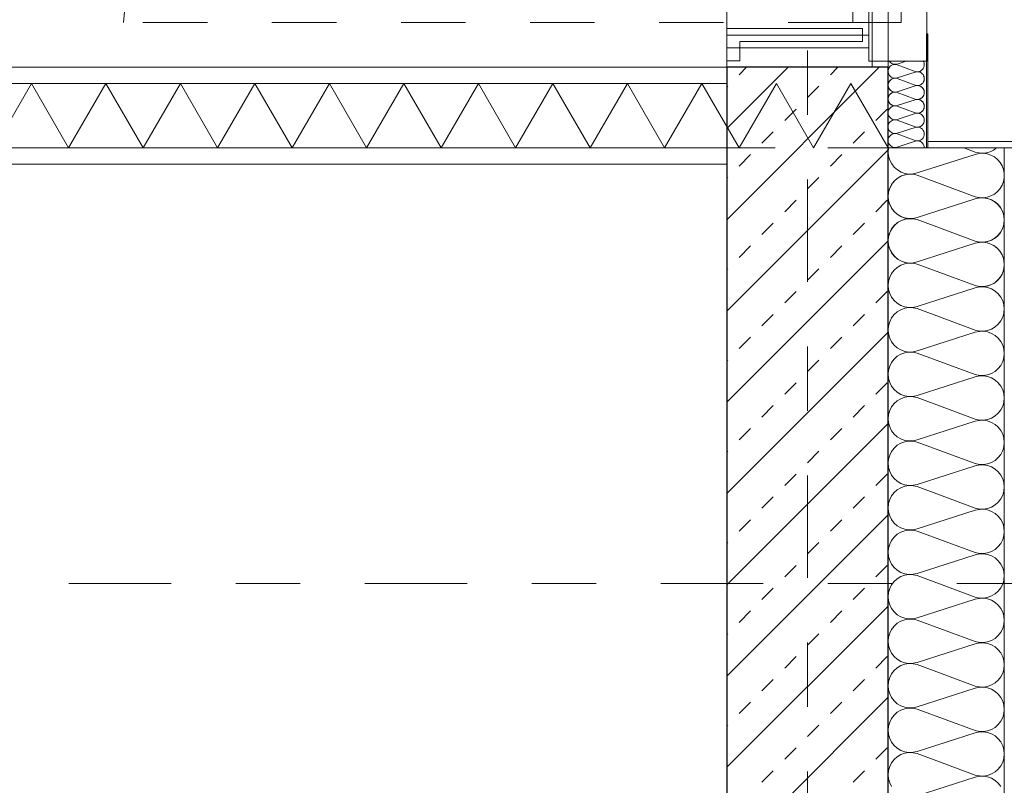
# Model space of a CAD drawing. Header units: metres. Extents: x -45.2 to 14.3, y -31.8 to 10.2.
# Tile 107 of 152: x -1.2 to 0.3, y -17.2 to -16. Entities that reach past the tile are written whole.
import ezdxf

# ---------------------------------------------------------------- set-up
doc = ezdxf.new("R2010")
doc.units = ezdxf.units.M
doc.header["$LTSCALE"] = 0.05
for name, pattern in [('Achsen 01', [5.291531, 3.175, -1.058062, 0.352704, -0.705764]), ('gestrichelt - 01', [2, 1, -1]), ('ISO-07 Punktiert', [0.889, 0.127, -0.762]), ('Raster 01', [2, 1, -1]), ('VW-01 Strichlinie kurz', [2, 1, -1])]:
    doc.linetypes.add(name, pattern=pattern)
for name, color, linetype, lineweight, true_color in [('013_Beton und Stahlbetonarbeiten-000 Brüstung', 7, 'Continuous', 9, 0xa6a6a6), ('014_Fassadenarbeiten-330 mineralische Dämmung', 7, 'Continuous', 9, 0x666666), ('032_Metallarbeiten-Fenster', 7, 'Continuous', 13, 0x444444), ('032_Metallarbeiten-PR_Fassade', 7, 'Continuous', 13, 0x444444), ('039_Trockenbauarbeiten-340 Dämmung', 7, 'Continuous', 9, 0xc0c0c0), ('AV1-Achsen', 1, 'Achsen 01', 18, 0xff0000), ('AV1-Raster', 7, 'Raster 01', 9, 0xa6a6a6)]:
    doc.layers.add(name, color=color, linetype=linetype, lineweight=lineweight, true_color=true_color)
for name, color, linetype, lineweight in [('013_Beton und Stahlbetonarbeiten-000 Unterzüge', 7, 'ISO-07 Punktiert', 13), ('013_Beton und Stahlbetonarbeiten-330 Außenwände', 7, 'Continuous', 25), ('027_Tischlerarbeiten-330 Innenfensterbänke', 7, 'Continuous', 9), ('039_Trockenbauarbeiten-340 Gipskarton', 7, 'Continuous', 9), ('AV1-Einrichtung Bemaßung', 7, 'Continuous', 9), ('AV1-Schnitt Achsen', 7, 'Achsen 01', 18)]:
    doc.layers.add(name, color=color, linetype=linetype, lineweight=lineweight)

msp = doc.modelspace()

# ---------------------------------------------------------------- linework, layer by layer
at = {"layer": '013_Beton und Stahlbetonarbeiten-000 Brüstung'}
msp.add_lwpolyline([(-0.125, -16.075), (-0.125, -13.625), (0.125, -13.625), (0.125, -16.075)], close=True, dxfattribs=at)
at = {"layer": '013_Beton und Stahlbetonarbeiten-000 Unterzüge', "linetype": 'VW-01 Strichlinie kurz'}
msp.add_lwpolyline([(-0.125, -16.075), (-0.125, -13.625), (0.125, -13.625), (0.125, -16.075)], close=True, dxfattribs=at)
at = {"layer": '013_Beton und Stahlbetonarbeiten-330 Außenwände', "color": 251, "linetype": 'Continuous', "lineweight": 13, "true_color": 0x4c4c4c}
for p, q in [((0.1112, -16.075), (-0.125, -16.3112)), ((-0.0302, -16.075), (-0.125, -16.1698)), ((-0.1061, -16.0867), (-0.0944, -16.075)), ((0.0354, -16.0867), (0.047, -16.075)), ((-0.125, -16.1056), (-0.1237, -16.1044)), ((0, -16.122), (0.0177, -16.1044)), ((-0.0354, -16.1574), (-0.0177, -16.1397)), ((0.1061, -16.1574), (0.1237, -16.1397)), ((-0.0707, -16.1927), (-0.053, -16.1751)), ((0.0707, -16.1927), (0.0884, -16.1751)), ((0.125, -16.2027), (-0.125, -16.4527)), ((-0.1061, -16.2281), (-0.0884, -16.2104)), ((0.0354, -16.2281), (0.053, -16.2104)), ((-0.125, -16.247), (-0.1237, -16.2458)), ((0, -16.2635), (0.0177, -16.2458)), ((-0.0354, -16.2988), (-0.0177, -16.2811)), ((0.1061, -16.2988), (0.1237, -16.2811)), ((-0.0707, -16.3342), (-0.053, -16.3165)), ((0.0707, -16.3342), (0.0884, -16.3165)), ((0.125, -16.3441), (-0.125, -16.5941)), ((-0.1061, -16.3695), (-0.0884, -16.3518)), ((0.0354, -16.3695), (0.053, -16.3518)), ((-0.125, -16.3885), (-0.1237, -16.3872)), ((0, -16.4049), (0.0177, -16.3872)), ((-0.0354, -16.4402), (-0.0177, -16.4226)), ((0.1061, -16.4402), (0.1237, -16.4226)), ((-0.0707, -16.4756), (-0.053, -16.4579)), ((0.0707, -16.4756), (0.0884, -16.4579)), ((0.125, -16.4855), (-0.125, -16.7355)), ((-0.1061, -16.5109), (-0.0884, -16.4933)), ((0.0354, -16.5109), (0.053, -16.4933)), ((-0.125, -16.5299), (-0.1237, -16.5286)), ((0, -16.5463), (0.0177, -16.5286)), ((-0.0354, -16.5817), (-0.0177, -16.564)), ((0.1061, -16.5817), (0.1237, -16.564)), ((-0.0707, -16.617), (-0.053, -16.5993)), ((0.0707, -16.617), (0.0884, -16.5993)), ((0.125, -16.6269), (-0.125, -16.8769)), ((-0.1061, -16.6524), (-0.0884, -16.6347)), ((0.0354, -16.6524), (0.053, -16.6347)), ((-0.125, -16.6713), (-0.1237, -16.67)), ((0, -16.6877), (0.0177, -16.67)), ((-0.0354, -16.7231), (-0.0177, -16.7054)), ((0.1061, -16.7231), (0.1237, -16.7054)), ((-0.0707, -16.7584), (-0.053, -16.7408)), ((0.0707, -16.7584), (0.0884, -16.7408)), ((0.125, -16.7683), (-0.125, -17.0183)), ((-0.1061, -16.7938), (-0.0884, -16.7761)), ((0.0354, -16.7938), (0.053, -16.7761)), ((-0.125, -16.8127), (-0.1237, -16.8115)), ((0, -16.8291), (0.0177, -16.8115)), ((-0.0354, -16.8645), (-0.0177, -16.8468)), ((0.1061, -16.8645), (0.1237, -16.8468)), ((-0.0707, -16.8999), (-0.053, -16.8822)), ((0.0707, -16.8999), (0.0884, -16.8822)), ((0.125, -16.9098), (-0.125, -17.1598)), ((-0.1061, -16.9352), (-0.0884, -16.9175)), ((0.0354, -16.9352), (0.053, -16.9175)), ((-0.125, -16.9541), (-0.1237, -16.9529)), ((0, -16.9706), (0.0177, -16.9529)), ((-0.0354, -17.0059), (-0.0177, -16.9882)), ((0.1061, -17.0059), (0.1237, -16.9882)), ((-0.0707, -17.0413), (-0.053, -17.0236)), ((0.0707, -17.0413), (0.0884, -17.0236)), ((0.125, -17.0512), (-0.125, -17.3012)), ((-0.1061, -17.0766), (-0.0884, -17.059)), ((0.0354, -17.0766), (0.053, -17.059)), ((-0.125, -17.0956), (-0.1237, -17.0943)), ((0, -17.112), (0.0177, -17.0943)), ((-0.0354, -17.1473), (-0.0177, -17.1297)), ((0.1061, -17.1473), (0.1237, -17.1297)), ((-0.0707, -17.1827), (-0.053, -17.165)), ((0.0707, -17.1827), (0.0884, -17.165))]:
    msp.add_line(p, q, dxfattribs=at)
at = {"layer": '013_Beton und Stahlbetonarbeiten-330 Außenwände'}
msp.add_lwpolyline([(0.125, -21.725), (0.125, -16.075), (-0.125, -16.075), (-0.125, -17.4), (0.025, -17.4), (0.025, -17.7), (-0.125, -17.7), (-0.125, -21.725)], close=True, dxfattribs=at)
at = {"layer": '014_Fassadenarbeiten-330 mineralische Dämmung'}
for points in [[(0.167, -16.1457), (0.1689, -16.1461), (0.1708, -16.1462), (0.1727, -16.1459), (0.1745, -16.1453), (0.1762, -16.1444), (0.1777, -16.1432), (0.179, -16.1418), (0.179, -16.1418), (0.1799, -16.1401), (0.1806, -16.1383), (0.181, -16.1365), (0.181, -16.1345), (0.1806, -16.1327), (0.1799, -16.1309), (0.179, -16.1292), (0.179, -16.1292), (0.1777, -16.1278), (0.1762, -16.1266), (0.1745, -16.1257), (0.1727, -16.1251), (0.1708, -16.1248), (0.1689, -16.1249), (0.167, -16.1253), (0.139, -16.1343), (0.139, -16.1343), (0.1371, -16.1347), (0.1352, -16.1348), (0.1333, -16.1345), (0.1315, -16.1339), (0.1298, -16.133), (0.1283, -16.1318), (0.127, -16.1304), (0.127, -16.1304), (0.1261, -16.1287), (0.1254, -16.1269), (0.125, -16.1251), (0.125, -16.1231), (0.1254, -16.1213), (0.1261, -16.1195), (0.127, -16.1178), (0.127, -16.1178), (0.1283, -16.1164), (0.1298, -16.1152), (0.1315, -16.1143), (0.1333, -16.1137), (0.1352, -16.1134), (0.1371, -16.1135), (0.139, -16.1139), (0.167, -16.1243), (0.167, -16.1243), (0.1689, -16.1247), (0.1708, -16.1248), (0.1727, -16.1245), (0.1745, -16.1239), (0.1762, -16.123), (0.1777, -16.1218), (0.179, -16.1203), (0.179, -16.1203), (0.1799, -16.1187), (0.1806, -16.1169), (0.181, -16.115), (0.181, -16.1131), (0.1806, -16.1112), (0.1799, -16.1094), (0.179, -16.1078), (0.179, -16.1078), (0.1777, -16.1063), (0.1762, -16.1051), (0.1745, -16.1042), (0.1727, -16.1036), (0.1708, -16.1033), (0.1689, -16.1034), (0.167, -16.1039), (0.139, -16.1129), (0.139, -16.1129), (0.1371, -16.1133), (0.1352, -16.1134), (0.1333, -16.1131), (0.1315, -16.1125), (0.1298, -16.1116), (0.1283, -16.1104), (0.127, -16.1089), (0.127, -16.1089), (0.1261, -16.1073), (0.1254, -16.1055), (0.125, -16.1036), (0.125, -16.1017), (0.1254, -16.0998), (0.1261, -16.098), (0.127, -16.0964), (0.127, -16.0964), (0.1283, -16.0949), (0.1298, -16.0937), (0.1315, -16.0928), (0.1333, -16.0922), (0.1352, -16.0919), (0.1371, -16.092), (0.139, -16.0925), (0.167, -16.1028), (0.167, -16.1028), (0.1689, -16.1032), (0.1708, -16.1033), (0.1727, -16.103), (0.1745, -16.1024), (0.1762, -16.1015), (0.1777, -16.1003), (0.179, -16.0989), (0.179, -16.0989), (0.1799, -16.0972), (0.1806, -16.0955), (0.181, -16.0936), (0.181, -16.0916), (0.1806, -16.0898), (0.1799, -16.088), (0.179, -16.0863), (0.179, -16.0863), (0.1777, -16.0849), (0.1762, -16.0837), (0.1745, -16.0828), (0.1727, -16.0822), (0.1708, -16.0819), (0.1689, -16.082), (0.167, -16.0824), (0.139, -16.0914), (0.139, -16.0914), (0.1371, -16.0918), (0.1352, -16.0919), (0.1333, -16.0916), (0.1315, -16.0911), (0.1298, -16.0901), (0.1283, -16.0889), (0.127, -16.0875), (0.127, -16.0875), (0.1261, -16.0858), (0.1254, -16.0841), (0.125, -16.0822), (0.125, -16.0802), (0.1254, -16.0784), (0.1261, -16.0766), (0.127, -16.0749), (0.127, -16.0749), (0.1283, -16.0735), (0.1298, -16.0723), (0.1315, -16.0714), (0.1333, -16.0708), (0.1352, -16.0705), (0.1371, -16.0706), (0.139, -16.071), (0.167, -16.0814), (0.167, -16.0814), (0.169, -16.0818), (0.1711, -16.0818), (0.1731, -16.0815), (0.175, -16.0808), (0.1767, -16.0797), (0.1783, -16.0783), (0.1795, -16.0767), (0.1804, -16.0748), (0.1809, -16.0728), (0.181, -16.0708), (0.1807, -16.0687), (0.1801, -16.0668), (0.1791, -16.065)], [(0.1544, -16.065), (0.139, -16.07), (0.139, -16.07), (0.137, -16.0704), (0.1349, -16.0704), (0.1328, -16.0701), (0.1308, -16.0693), (0.1291, -16.0682), (0.1276, -16.0667), (0.1264, -16.065)], [(0.167, -16.1886), (0.169, -16.189), (0.171, -16.1891), (0.173, -16.1888), (0.1749, -16.1881), (0.1766, -16.1871), (0.1781, -16.1857), (0.1793, -16.1841), (0.1802, -16.1823), (0.1808, -16.1804), (0.181, -16.1784), (0.1808, -16.1764), (0.1802, -16.1745), (0.1793, -16.1727), (0.1781, -16.1711), (0.1766, -16.1697), (0.1749, -16.1687), (0.173, -16.168), (0.171, -16.1677), (0.169, -16.1678), (0.167, -16.1682), (0.139, -16.1772), (0.139, -16.1772), (0.137, -16.1776), (0.135, -16.1777), (0.133, -16.1774), (0.1311, -16.1767), (0.1294, -16.1757), (0.1279, -16.1743), (0.1267, -16.1727), (0.1257, -16.1709), (0.1252, -16.169), (0.125, -16.167), (0.1252, -16.165), (0.1257, -16.1631), (0.1267, -16.1613), (0.1279, -16.1597), (0.1294, -16.1583), (0.1311, -16.1573), (0.133, -16.1566), (0.135, -16.1563), (0.137, -16.1564), (0.139, -16.1568), (0.167, -16.1672), (0.167, -16.1672), (0.169, -16.1676), (0.171, -16.1676), (0.173, -16.1673), (0.1749, -16.1666), (0.1766, -16.1656), (0.1781, -16.1643), (0.1793, -16.1627), (0.1802, -16.1609), (0.1808, -16.159), (0.181, -16.157), (0.1808, -16.1549), (0.1802, -16.153), (0.1793, -16.1512), (0.1781, -16.1496), (0.1766, -16.1483), (0.1749, -16.1473), (0.173, -16.1466), (0.171, -16.1463), (0.169, -16.1463), (0.167, -16.1468), (0.139, -16.1558), (0.139, -16.1558), (0.137, -16.1562), (0.135, -16.1562), (0.133, -16.1559), (0.1311, -16.1552), (0.1294, -16.1542), (0.1279, -16.1529), (0.1267, -16.1513), (0.1257, -16.1495), (0.1252, -16.1476), (0.125, -16.1456), (0.1252, -16.1435), (0.1257, -16.1416), (0.1267, -16.1398), (0.1279, -16.1382), (0.1294, -16.1369), (0.1311, -16.1359), (0.133, -16.1352), (0.135, -16.1349), (0.137, -16.1349), (0.139, -16.1354), (0.167, -16.1457), (0.167, -16.1457), (0.169, -16.1461), (0.171, -16.1462), (0.173, -16.1459), (0.1749, -16.1452), (0.1766, -16.1442), (0.1781, -16.1428), (0.1793, -16.1412), (0.1802, -16.1394), (0.1808, -16.1375), (0.181, -16.1355), (0.1808, -16.1335), (0.1802, -16.1316), (0.1793, -16.1298), (0.1781, -16.1282), (0.1766, -16.1268), (0.1749, -16.1258), (0.173, -16.1251), (0.171, -16.1248), (0.169, -16.1249), (0.167, -16.1253), (0.139, -16.1343), (0.139, -16.1343), (0.137, -16.1347), (0.135, -16.1348), (0.133, -16.1345), (0.1311, -16.1338), (0.1294, -16.1328), (0.1279, -16.1314), (0.1267, -16.1298), (0.1257, -16.128), (0.1252, -16.1261), (0.125, -16.1241), (0.1252, -16.1221), (0.1257, -16.1202), (0.1267, -16.1184), (0.1279, -16.1168), (0.1294, -16.1154), (0.1311, -16.1144), (0.133, -16.1137), (0.135, -16.1134), (0.137, -16.1135), (0.139, -16.1139), (0.167, -16.1243), (0.167, -16.1243), (0.169, -16.1247), (0.171, -16.1247), (0.173, -16.1244), (0.1749, -16.1237), (0.1766, -16.1227), (0.1781, -16.1214), (0.1793, -16.1198), (0.1802, -16.118), (0.1808, -16.1161), (0.181, -16.1141), (0.1808, -16.112), (0.1802, -16.1101), (0.1793, -16.1083), (0.1781, -16.1067), (0.1766, -16.1054), (0.1749, -16.1044), (0.173, -16.1037), (0.171, -16.1034), (0.169, -16.1034), (0.167, -16.1039), (0.139, -16.1129), (0.139, -16.1129), (0.137, -16.1133), (0.135, -16.1133), (0.133, -16.113), (0.1311, -16.1123), (0.1294, -16.1113), (0.1279, -16.11), (0.1267, -16.1084), (0.1257, -16.1066), (0.1252, -16.1047), (0.125, -16.1027), (0.1252, -16.1006), (0.1257, -16.0987), (0.1267, -16.0969), (0.1279, -16.0953), (0.1294, -16.094), (0.1311, -16.093), (0.133, -16.0923), (0.135, -16.092), (0.137, -16.092), (0.139, -16.0925)], [(0.181, -16.2), (0.1808, -16.198), (0.1803, -16.196), (0.1794, -16.1942), (0.1782, -16.1926), (0.1767, -16.1912), (0.1749, -16.1902), (0.173, -16.1895), (0.171, -16.1892), (0.169, -16.1892), (0.167, -16.1897), (0.139, -16.1986), (0.139, -16.1986), (0.137, -16.1991), (0.135, -16.1991), (0.133, -16.1988), (0.1311, -16.1981), (0.1294, -16.1971), (0.1279, -16.1958), (0.1267, -16.1942), (0.1257, -16.1924), (0.1252, -16.1905), (0.125, -16.1884), (0.1252, -16.1864), (0.1257, -16.1845), (0.1267, -16.1827), (0.1279, -16.1811), (0.1294, -16.1798), (0.1311, -16.1788), (0.133, -16.1781), (0.135, -16.1778), (0.137, -16.1778), (0.139, -16.1783), (0.167, -16.1886), (0.167, -16.1886), (0.169, -16.189), (0.171, -16.1891), (0.173, -16.1888), (0.1749, -16.1881), (0.1766, -16.1871), (0.1781, -16.1857), (0.1793, -16.1841), (0.1802, -16.1823), (0.1808, -16.1804), (0.181, -16.1784), (0.1808, -16.1764), (0.1802, -16.1745), (0.1793, -16.1727), (0.1781, -16.1711), (0.1766, -16.1697), (0.1749, -16.1687), (0.173, -16.168), (0.171, -16.1677), (0.169, -16.1678), (0.167, -16.1682), (0.139, -16.1772), (0.139, -16.1772), (0.137, -16.1776), (0.135, -16.1777), (0.133, -16.1774), (0.1311, -16.1767), (0.1294, -16.1757), (0.1279, -16.1743), (0.1267, -16.1727), (0.1257, -16.1709), (0.1252, -16.169), (0.125, -16.167), (0.1252, -16.165), (0.1257, -16.1631), (0.1267, -16.1613), (0.1279, -16.1597), (0.1294, -16.1583), (0.1311, -16.1573), (0.133, -16.1566), (0.135, -16.1563), (0.137, -16.1564), (0.139, -16.1568), (0.167, -16.1672), (0.167, -16.1672), (0.169, -16.1676), (0.171, -16.1676), (0.173, -16.1673), (0.1749, -16.1666), (0.1766, -16.1656), (0.1781, -16.1643), (0.1793, -16.1627), (0.1802, -16.1609), (0.1808, -16.159), (0.181, -16.157), (0.1808, -16.1549), (0.1802, -16.153), (0.1793, -16.1512), (0.1781, -16.1496), (0.1766, -16.1483), (0.1749, -16.1473), (0.173, -16.1466), (0.171, -16.1463), (0.169, -16.1463), (0.167, -16.1468)], [(0.26, -16.4134), (0.266, -16.4147), (0.2722, -16.415), (0.2783, -16.4141), (0.2841, -16.4122), (0.2896, -16.4093), (0.2944, -16.4054), (0.2984, -16.4008), (0.2984, -16.4008), (0.3016, -16.3955), (0.3038, -16.3897), (0.3049, -16.3837), (0.3049, -16.3775), (0.3038, -16.3714), (0.3016, -16.3657), (0.2984, -16.3604), (0.2984, -16.3604), (0.2944, -16.3557), (0.2896, -16.3519), (0.2841, -16.3489), (0.2783, -16.347), (0.2722, -16.3462), (0.266, -16.3464), (0.26, -16.3478), (0.17, -16.3767), (0.17, -16.3767), (0.164, -16.3781), (0.1578, -16.3783), (0.1517, -16.3775), (0.1458, -16.3756), (0.1404, -16.3727), (0.1356, -16.3688), (0.1315, -16.3642), (0.1315, -16.3642), (0.1284, -16.3589), (0.1262, -16.3531), (0.1251, -16.347), (0.1251, -16.3408), (0.1262, -16.3348), (0.1284, -16.329), (0.1315, -16.3237), (0.1315, -16.3237), (0.1356, -16.3191), (0.1404, -16.3152), (0.1458, -16.3123), (0.1517, -16.3104), (0.1578, -16.3095), (0.164, -16.3098), (0.17, -16.3111), (0.26, -16.3444), (0.26, -16.3444), (0.266, -16.3458), (0.2722, -16.346), (0.2783, -16.3452), (0.2841, -16.3433), (0.2896, -16.3403), (0.2944, -16.3365), (0.2984, -16.3319), (0.2984, -16.3319), (0.3016, -16.3266), (0.3038, -16.3208), (0.3049, -16.3147), (0.3049, -16.3085), (0.3038, -16.3025), (0.3016, -16.2967), (0.2984, -16.2914), (0.2984, -16.2914), (0.2944, -16.2868), (0.2896, -16.2829), (0.2841, -16.28), (0.2783, -16.2781), (0.2722, -16.2772), (0.266, -16.2775), (0.26, -16.2788), (0.17, -16.3078), (0.17, -16.3078), (0.164, -16.3091), (0.1578, -16.3094), (0.1517, -16.3086), (0.1458, -16.3066), (0.1404, -16.3037), (0.1356, -16.2999), (0.1315, -16.2952), (0.1315, -16.2952), (0.1284, -16.2899), (0.1262, -16.2841), (0.1251, -16.2781), (0.1251, -16.2719), (0.1262, -16.2658), (0.1284, -16.2601), (0.1315, -16.2548), (0.1315, -16.2548), (0.1356, -16.2501), (0.1404, -16.2463), (0.1458, -16.2433), (0.1517, -16.2414), (0.1578, -16.2406), (0.164, -16.2408), (0.17, -16.2422), (0.26, -16.2755), (0.26, -16.2755), (0.266, -16.2768), (0.2722, -16.2771), (0.2783, -16.2763), (0.2841, -16.2743), (0.2896, -16.2714), (0.2944, -16.2676), (0.2984, -16.2629), (0.2984, -16.2629), (0.3016, -16.2576), (0.3038, -16.2518), (0.3049, -16.2458), (0.3049, -16.2396), (0.3038, -16.2335), (0.3016, -16.2278), (0.2984, -16.2225), (0.2984, -16.2225), (0.2944, -16.2178), (0.2896, -16.214), (0.2841, -16.211), (0.2783, -16.2091), (0.2722, -16.2083), (0.266, -16.2085), (0.26, -16.2099), (0.17, -16.2388), (0.17, -16.2388), (0.1637, -16.2402), (0.1573, -16.2404), (0.1509, -16.2394), (0.1449, -16.2373), (0.1393, -16.234), (0.1345, -16.2298), (0.1305, -16.2247), (0.1275, -16.219), (0.1257, -16.2128), (0.125, -16.2064), (0.1255, -16.2)], [(0.2928, -16.2), (0.2881, -16.2034), (0.2829, -16.2059), (0.2773, -16.2075), (0.2715, -16.2082), (0.2657, -16.2078), (0.26, -16.2065), (0.2423, -16.2)], [(0.1303, -17.1897), (0.1274, -17.1839), (0.1256, -17.1777), (0.125, -17.1713), (0.1256, -17.1648), (0.1274, -17.1586), (0.1303, -17.1528), (0.1343, -17.1477), (0.1392, -17.1434), (0.1447, -17.1401), (0.1508, -17.1379), (0.1572, -17.1369), (0.1637, -17.1371), (0.17, -17.1385), (0.26, -17.1718), (0.26, -17.1718), (0.2663, -17.1731), (0.2728, -17.1733), (0.2792, -17.1723), (0.2853, -17.1701), (0.2908, -17.1668), (0.2957, -17.1625), (0.2997, -17.1574), (0.3026, -17.1516), (0.3044, -17.1454), (0.305, -17.139), (0.3044, -17.1325), (0.3026, -17.1263), (0.2997, -17.1205), (0.2957, -17.1154), (0.2908, -17.1111), (0.2853, -17.1078), (0.2792, -17.1056), (0.2728, -17.1046), (0.2663, -17.1048), (0.26, -17.1062), (0.17, -17.1351), (0.17, -17.1351), (0.1637, -17.1365), (0.1572, -17.1367), (0.1508, -17.1357), (0.1447, -17.1335), (0.1392, -17.1302), (0.1343, -17.1259), (0.1303, -17.1208), (0.1274, -17.115), (0.1256, -17.1088), (0.125, -17.1023), (0.1256, -17.0959), (0.1274, -17.0897), (0.1303, -17.0839), (0.1343, -17.0788), (0.1392, -17.0745), (0.1447, -17.0712), (0.1508, -17.069), (0.1572, -17.0679), (0.1637, -17.0681), (0.17, -17.0695), (0.26, -17.1028), (0.26, -17.1028), (0.2663, -17.1042), (0.2728, -17.1044), (0.2792, -17.1034), (0.2853, -17.1012), (0.2908, -17.0979), (0.2957, -17.0936), (0.2997, -17.0885), (0.3026, -17.0827), (0.3044, -17.0765), (0.305, -17.07), (0.3044, -17.0636), (0.3026, -17.0574), (0.2997, -17.0516), (0.2957, -17.0465), (0.2908, -17.0422), (0.2853, -17.0389), (0.2792, -17.0367), (0.2728, -17.0357), (0.2663, -17.0358), (0.26, -17.0372), (0.17, -17.0662), (0.17, -17.0662), (0.1637, -17.0676), (0.1572, -17.0678), (0.1508, -17.0667), (0.1447, -17.0645), (0.1392, -17.0612), (0.1343, -17.0569), (0.1303, -17.0518), (0.1274, -17.046), (0.1256, -17.0398), (0.125, -17.0334), (0.1256, -17.0269), (0.1274, -17.0207), (0.1303, -17.0149), (0.1343, -17.0098), (0.1392, -17.0055), (0.1447, -17.0022), (0.1508, -17), (0.1572, -16.999), (0.1637, -16.9992), (0.17, -17.0006), (0.26, -17.0339), (0.26, -17.0339), (0.2663, -17.0353), (0.2728, -17.0354), (0.2792, -17.0344), (0.2853, -17.0322), (0.2908, -17.0289), (0.2957, -17.0246), (0.2997, -17.0195), (0.3026, -17.0137), (0.3044, -17.0075), (0.305, -17.0011), (0.3044, -16.9946), (0.3026, -16.9884), (0.2997, -16.9826), (0.2957, -16.9775), (0.2908, -16.9732), (0.2853, -16.9699), (0.2792, -16.9677), (0.2728, -16.9667), (0.2663, -16.9669), (0.26, -16.9683), (0.17, -16.9972), (0.17, -16.9972), (0.1637, -16.9986), (0.1572, -16.9988), (0.1508, -16.9978), (0.1447, -16.9956), (0.1392, -16.9923), (0.1343, -16.988), (0.1303, -16.9829), (0.1274, -16.9771), (0.1256, -16.9709), (0.125, -16.9644), (0.1256, -16.958), (0.1274, -16.9518), (0.1303, -16.946), (0.1343, -16.9409), (0.1392, -16.9366), (0.1447, -16.9333), (0.1508, -16.9311), (0.1572, -16.9301), (0.1637, -16.9303), (0.17, -16.9316), (0.26, -16.9649), (0.26, -16.9649), (0.2663, -16.9663), (0.2728, -16.9665), (0.2792, -16.9655), (0.2853, -16.9633), (0.2908, -16.96), (0.2957, -16.9557), (0.2997, -16.9506), (0.3026, -16.9448), (0.3044, -16.9386), (0.305, -16.9321), (0.3044, -16.9257), (0.3026, -16.9195), (0.2997, -16.9137), (0.2957, -16.9086), (0.2908, -16.9043), (0.2853, -16.901), (0.2792, -16.8988), (0.2728, -16.8978), (0.2663, -16.898), (0.26, -16.8993), (0.17, -16.9283), (0.17, -16.9283), (0.1637, -16.9297), (0.1572, -16.9299), (0.1508, -16.9288), (0.1447, -16.9266), (0.1392, -16.9233), (0.1343, -16.919), (0.1303, -16.9139), (0.1274, -16.9082), (0.1256, -16.9019), (0.125, -16.8955), (0.1256, -16.889), (0.1274, -16.8828), (0.1303, -16.8771), (0.1343, -16.8719), (0.1392, -16.8676), (0.1447, -16.8643), (0.1508, -16.8621), (0.1572, -16.8611), (0.1637, -16.8613), (0.17, -16.8627), (0.26, -16.896), (0.26, -16.896), (0.2663, -16.8974), (0.2728, -16.8976), (0.2792, -16.8965), (0.2853, -16.8943), (0.2908, -16.891), (0.2957, -16.8867), (0.2997, -16.8816), (0.3026, -16.8759), (0.3044, -16.8696), (0.305, -16.8632), (0.3044, -16.8567), (0.3026, -16.8505), (0.2997, -16.8448), (0.2957, -16.8396), (0.2908, -16.8354), (0.2853, -16.832), (0.2792, -16.8298), (0.2728, -16.8288), (0.2663, -16.829), (0.26, -16.8304), (0.17, -16.8593), (0.17, -16.8593), (0.1637, -16.8607), (0.1572, -16.8609), (0.1508, -16.8599), (0.1447, -16.8577), (0.1392, -16.8544), (0.1343, -16.8501), (0.1303, -16.845), (0.1274, -16.8392), (0.1256, -16.833), (0.125, -16.8265), (0.1256, -16.8201), (0.1274, -16.8139), (0.1303, -16.8081), (0.1343, -16.803), (0.1392, -16.7987), (0.1447, -16.7954), (0.1508, -16.7932), (0.1572, -16.7922), (0.1637, -16.7924), (0.17, -16.7938), (0.26, -16.827), (0.26, -16.827), (0.2663, -16.8284), (0.2728, -16.8286), (0.2792, -16.8276), (0.2853, -16.8254), (0.2908, -16.8221), (0.2957, -16.8178), (0.2997, -16.8127), (0.3026, -16.8069), (0.3044, -16.8007), (0.305, -16.7942), (0.3044, -16.7878), (0.3026, -16.7816), (0.2997, -16.7758), (0.2957, -16.7707), (0.2908, -16.7664), (0.2853, -16.7631), (0.2792, -16.7609), (0.2728, -16.7599), (0.2663, -16.7601), (0.26, -16.7615), (0.17, -16.7904), (0.17, -16.7904), (0.1637, -16.7918), (0.1572, -16.792), (0.1508, -16.7909), (0.1447, -16.7887), (0.1392, -16.7854), (0.1343, -16.7812), (0.1303, -16.776), (0.1274, -16.7703), (0.1256, -16.764), (0.125, -16.7576), (0.1256, -16.7512), (0.1274, -16.7449), (0.1303, -16.7392), (0.1343, -16.734), (0.1392, -16.7298), (0.1447, -16.7265), (0.1508, -16.7242), (0.1572, -16.7232), (0.1637, -16.7234), (0.17, -16.7248), (0.26, -16.7581), (0.26, -16.7581), (0.2663, -16.7595), (0.2728, -16.7597), (0.2792, -16.7586), (0.2853, -16.7564), (0.2908, -16.7531), (0.2957, -16.7489), (0.2997, -16.7437), (0.3026, -16.738), (0.3044, -16.7317), (0.305, -16.7253), (0.3044, -16.7189), (0.3026, -16.7126), (0.2997, -16.7069), (0.2957, -16.7017), (0.2908, -16.6975), (0.2853, -16.6942), (0.2792, -16.692), (0.2728, -16.6909), (0.2663, -16.6911), (0.26, -16.6925), (0.17, -16.7214), (0.17, -16.7214), (0.1637, -16.7228), (0.1572, -16.723), (0.1508, -16.722), (0.1447, -16.7198), (0.1392, -16.7165), (0.1343, -16.7122), (0.1303, -16.7071), (0.1274, -16.7013), (0.1256, -16.6951), (0.125, -16.6887), (0.1256, -16.6822), (0.1274, -16.676), (0.1303, -16.6702), (0.1343, -16.6651), (0.1392, -16.6608), (0.1447, -16.6575), (0.1508, -16.6553), (0.1572, -16.6543), (0.1637, -16.6545), (0.17, -16.6559), (0.26, -16.6891), (0.26, -16.6891), (0.2663, -16.6905), (0.2728, -16.6907), (0.2792, -16.6897), (0.2853, -16.6875), (0.2908, -16.6842), (0.2957, -16.6799), (0.2997, -16.6748), (0.3026, -16.669), (0.3044, -16.6628), (0.305, -16.6564), (0.3044, -16.6499), (0.3026, -16.6437), (0.2997, -16.6379), (0.2957, -16.6328), (0.2908, -16.6285), (0.2853, -16.6252), (0.2792, -16.623), (0.2728, -16.622), (0.2663, -16.6222), (0.26, -16.6236), (0.17, -16.6525), (0.17, -16.6525), (0.1637, -16.6539), (0.1572, -16.6541), (0.1508, -16.6531), (0.1447, -16.6509), (0.1392, -16.6476), (0.1343, -16.6433), (0.1303, -16.6381), (0.1274, -16.6324), (0.1256, -16.6262), (0.125, -16.6197), (0.1256, -16.6133), (0.1274, -16.607), (0.1303, -16.6013), (0.1343, -16.5962), (0.1392, -16.5919), (0.1447, -16.5886), (0.1508, -16.5864), (0.1572, -16.5853), (0.1637, -16.5855), (0.17, -16.5869), (0.26, -16.6202), (0.26, -16.6202), (0.2663, -16.6216), (0.2728, -16.6218), (0.2792, -16.6208), (0.2853, -16.6186), (0.2908, -16.6152), (0.2957, -16.611), (0.2997, -16.6058), (0.3026, -16.6001), (0.3044, -16.5939), (0.305, -16.5874), (0.3044, -16.581), (0.3026, -16.5747), (0.2997, -16.569), (0.2957, -16.5639), (0.2908, -16.5596), (0.2853, -16.5563), (0.2792, -16.5541), (0.2728, -16.553), (0.2663, -16.5532), (0.26, -16.5546), (0.17, -16.5835), (0.17, -16.5835), (0.1637, -16.5849), (0.1572, -16.5851), (0.1508, -16.5841), (0.1447, -16.5819), (0.1392, -16.5786), (0.1343, -16.5743), (0.1303, -16.5692), (0.1274, -16.5634), (0.1256, -16.5572), (0.125, -16.5508), (0.1256, -16.5443), (0.1274, -16.5381), (0.1303, -16.5323), (0.1343, -16.5272), (0.1392, -16.5229), (0.1447, -16.5196), (0.1508, -16.5174), (0.1572, -16.5164), (0.1637, -16.5166), (0.17, -16.518), (0.26, -16.5513), (0.26, -16.5513), (0.2663, -16.5526), (0.2728, -16.5528), (0.2792, -16.5518), (0.2853, -16.5496), (0.2908, -16.5463), (0.2957, -16.542), (0.2997, -16.5369), (0.3026, -16.5311), (0.3044, -16.5249), (0.305, -16.5185), (0.3044, -16.512), (0.3026, -16.5058), (0.2997, -16.5), (0.2957, -16.4949), (0.2908, -16.4906), (0.2853, -16.4873), (0.2792, -16.4851), (0.2728, -16.4841), (0.2663, -16.4843), (0.26, -16.4857), (0.17, -16.5146), (0.17, -16.5146), (0.1637, -16.516), (0.1572, -16.5162), (0.1508, -16.5152), (0.1447, -16.513), (0.1392, -16.5097), (0.1343, -16.5054), (0.1303, -16.5003), (0.1274, -16.4945), (0.1256, -16.4883), (0.125, -16.4818), (0.1256, -16.4754), (0.1274, -16.4692), (0.1303, -16.4634), (0.1343, -16.4583), (0.1392, -16.454), (0.1447, -16.4507), (0.1508, -16.4485), (0.1572, -16.4474), (0.1637, -16.4476), (0.17, -16.449), (0.26, -16.4823), (0.26, -16.4823), (0.2663, -16.4837), (0.2728, -16.4839), (0.2792, -16.4829), (0.2853, -16.4807), (0.2908, -16.4774), (0.2957, -16.4731), (0.2997, -16.468), (0.3026, -16.4622), (0.3044, -16.456), (0.305, -16.4495), (0.3044, -16.4431), (0.3026, -16.4369), (0.2997, -16.4311), (0.2957, -16.426), (0.2908, -16.4217), (0.2853, -16.4184), (0.2792, -16.4162), (0.2728, -16.4152), (0.2663, -16.4153), (0.26, -16.4167), (0.17, -16.4457), (0.17, -16.4457), (0.1637, -16.4471), (0.1572, -16.4472), (0.1508, -16.4462), (0.1447, -16.444), (0.1392, -16.4407), (0.1343, -16.4364), (0.1303, -16.4313), (0.1274, -16.4255), (0.1256, -16.4193), (0.125, -16.4129), (0.1256, -16.4064), (0.1274, -16.4002), (0.1303, -16.3944), (0.1343, -16.3893), (0.1392, -16.385), (0.1447, -16.3817), (0.1508, -16.3795), (0.1572, -16.3785), (0.1637, -16.3787), (0.17, -16.3801), (0.26, -16.4134), (0.26, -16.4134), (0.2663, -16.4148), (0.2728, -16.4149), (0.2792, -16.4139), (0.2853, -16.4117), (0.2908, -16.4084), (0.2957, -16.4041), (0.2997, -16.399), (0.3026, -16.3932), (0.3044, -16.387), (0.305, -16.3806), (0.3044, -16.3741), (0.3026, -16.3679), (0.2997, -16.3621), (0.2957, -16.357), (0.2908, -16.3527), (0.2853, -16.3494), (0.2792, -16.3472), (0.2728, -16.3462), (0.2663, -16.3464), (0.26, -16.3478), (0.17, -16.3767), (0.17, -16.3767), (0.1637, -16.3781), (0.1572, -16.3783), (0.1508, -16.3773), (0.1447, -16.3751), (0.1392, -16.3718), (0.1343, -16.3675), (0.1303, -16.3624), (0.1274, -16.3566), (0.1256, -16.3504), (0.125, -16.3439), (0.1256, -16.3375), (0.1274, -16.3313), (0.1303, -16.3255), (0.1343, -16.3204), (0.1392, -16.3161), (0.1447, -16.3128), (0.1508, -16.3106), (0.1572, -16.3096), (0.1637, -16.3097), (0.17, -16.3111), (0.26, -16.3444), (0.26, -16.3444), (0.2663, -16.3458), (0.2728, -16.346), (0.2792, -16.345), (0.2853, -16.3428), (0.2908, -16.3395), (0.2957, -16.3352), (0.2997, -16.3301), (0.3026, -16.3243), (0.3044, -16.3181), (0.305, -16.3116), (0.3044, -16.3052), (0.3026, -16.299), (0.2997, -16.2932), (0.2957, -16.2881), (0.2908, -16.2838), (0.2853, -16.2805), (0.2792, -16.2783), (0.2728, -16.2773), (0.2663, -16.2774), (0.26, -16.2788), (0.17, -16.3078), (0.17, -16.3078), (0.1637, -16.3092), (0.1572, -16.3094), (0.1508, -16.3083), (0.1447, -16.3061), (0.1392, -16.3028), (0.1343, -16.2985), (0.1303, -16.2934), (0.1274, -16.2877), (0.1256, -16.2814), (0.125, -16.275), (0.1256, -16.2685), (0.1274, -16.2623), (0.1303, -16.2565), (0.1343, -16.2514), (0.1392, -16.2471), (0.1447, -16.2438), (0.1508, -16.2416), (0.1572, -16.2406), (0.1637, -16.2408), (0.17, -16.2422)], [(0.2997, -17.1895), (0.2957, -17.1844), (0.2908, -17.1801), (0.2853, -17.1768), (0.2792, -17.1746), (0.2728, -17.1735), (0.2663, -17.1737), (0.26, -17.1751), (0.17, -17.2041)]]:
    msp.add_lwpolyline(points, dxfattribs=at)
msp.add_lwpolyline([(0.305, -21.905), (0, -21.905), (0, -21.725), (0.125, -21.725), (0.125, -16.2), (0.305, -16.2)], close=True, dxfattribs=at)
at = {"layer": '027_Tischlerarbeiten-330 Innenfensterbänke'}
msp.add_lwpolyline([(-0.125, -16.065), (-0.105, -16.065), (-0.105, -16.035), (0.085, -16.035), (0.085, -16.015), (-0.125, -16.015)], close=True, dxfattribs=at)
at = {"layer": '032_Metallarbeiten-Fenster', "color": 7, "linetype": 'gestrichelt - 01', "lineweight": 18}
msp.add_line((0.07, -16.0055), (-1.06, -16.0055), dxfattribs=at)
msp.add_lwpolyline([(0.07, -14.8755), (-0.1505, -14.8972), (-0.3624, -14.9615), (-0.5578, -15.0659), (-0.729, -15.2064), (-0.8696, -15.3777), (-0.974, -15.573), (-1.0383, -15.785), (-1.06, -16.0054)], dxfattribs=at)
at = {"layer": '032_Metallarbeiten-Fenster', "color": 7, "lineweight": 18}
for points in [[(0.145, -16.0055), (0.145, -15.9555), (0.07, -15.9555), (0.07, -16.0055)], [(0.185, -15.9805), (0.095, -15.9805), (0.095, -16.0655), (0.185, -16.0655)]]:
    msp.add_lwpolyline(points, close=True, dxfattribs=at)
at = {"layer": '032_Metallarbeiten-Fenster', "color": 7, "linetype": 'Continuous', "lineweight": 9}
msp.add_lwpolyline([(0.1843, -16.2), (0.1843, -16.0231), (0.1863, -16.0231), (0.1863, -16.2)], close=True, dxfattribs=at)
at = {"layer": '032_Metallarbeiten-PR_Fassade', "color": 251, "true_color": 0x555555}
msp.add_lwpolyline([(0.375, -16.2), (0.1863, -16.2), (0.1863, -16.19), (0.375, -16.19)], close=True, dxfattribs=at)
at = {"layer": '039_Trockenbauarbeiten-340 Dämmung'}
msp.add_lwpolyline([(0.125, -16.2), (0.0673, -16.1), (0.0095, -16.2), (-0.0482, -16.1), (-0.1059, -16.2), (-0.1637, -16.1), (-0.2214, -16.2), (-0.2791, -16.1), (-0.3369, -16.2), (-0.3946, -16.1), (-0.4524, -16.2), (-0.5101, -16.1), (-0.5678, -16.2), (-0.6256, -16.1), (-0.6833, -16.2), (-0.741, -16.1), (-0.7988, -16.2), (-0.8565, -16.1), (-0.9142, -16.2), (-0.972, -16.1), (-1.0297, -16.2), (-1.0874, -16.1), (-1.1452, -16.2), (-1.2029, -16.1), (-1.2606, -16.2)], dxfattribs=at)
at = {"layer": '039_Trockenbauarbeiten-340 Gipskarton'}
for points in [[(0.1, -15.975), (0.125, -15.975), (0.125, -16.075), (0.1, -16.075)], [(-2.725, -16.075), (-0.125, -16.075), (-0.125, -16.1), (-2.725, -16.1)], [(-2.725, -16.2), (-0.125, -16.2), (-0.125, -16.225), (-2.725, -16.225)]]:
    msp.add_lwpolyline(points, close=True, dxfattribs=at)
at = {"layer": 'AV1-Achsen'}
for p, q in [((0, -26.5), (0, 4.9)), ((-43.35, -16.2), (4.2, -16.2))]:
    msp.add_line(p, q, dxfattribs=at)
at = {"layer": 'AV1-Einrichtung Bemaßung'}
for points in [[(-0.125, -16.025), (0.095, -16.025), (0.095, -16.045), (-0.125, -16.045)], [(-3.975, -16.225), (-0.125, -16.225), (-0.125, -21.475), (-3.975, -21.475)]]:
    msp.add_lwpolyline(points, close=True, dxfattribs=at)
at = {"layer": 'AV1-Raster'}
msp.add_line((1.35, -16.2), (-40.5, -16.2), dxfattribs=at)
at = {"layer": 'AV1-Schnitt Achsen'}
msp.add_line((-43.35, -16.875), (4.2, -16.875), dxfattribs=at)
at = {"layer": 'Defpoints', "color": 0, "lineweight": 0}
for p, q in [((-0.125, -16.075), (-0.125, -16.075)), ((-0.125, -16.075), (-0.125, -16.075)), ((0.125, -16.075), (0.125, -16.075)), ((0.125, -16.075), (0.125, -16.075)), ((0, -16.2), (0, -16.2)), ((0, -16.2), (0, -16.2)), ((-0.125, -16.225), (-0.125, -16.225)), ((-0.125, -16.225), (-0.125, -16.225))]:
    msp.add_line(p, q, dxfattribs=at)

doc.saveas('drawing.dxf')
